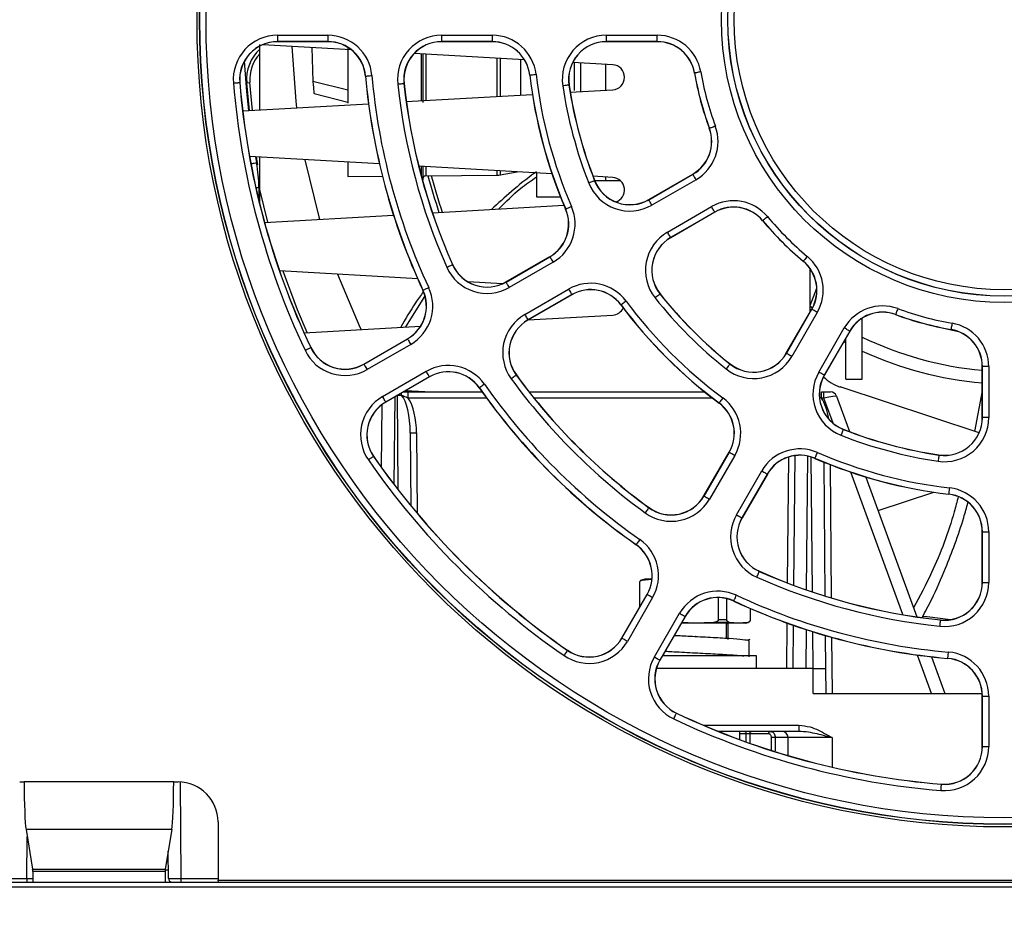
# Paper-space layout 'Sheet1' of a CAD drawing. Header units: millimetres. Extents: x -7 to 413, y -20 to 277.
# Tile 16 of 105: x 92 to 108, y 29 to 43. Entities that reach past the tile are written whole.
import ezdxf

# ---------------------------------------------------------------- set-up
doc = ezdxf.new("R2010")
doc.units = ezdxf.units.MM
doc.header["$PDSIZE"] = -1
doc.styles.add('SLDTEXTSTYLE1', font='TXT', dxfattribs={"width": 0.75})
doc.dimstyles.new('SLDDIMSTYLE1', dxfattribs={"dimtxt": 2.5, "dimasz": 3, "dimexe": 0, "dimexo": 0.0625, "dimtad": 1, "dimdec": 1, "dimlfac": 5, "dimrnd": 1e-09, "dimzin": 4, "dimdsep": 46, "dimtxsty": 'SLDTEXTSTYLE1', "dimblk1": 'CLOSED', "dimblk2": 'CLOSED', "dimsah": 1, "dimcen": 0.09, "dimadec": 0, "dimazin": 1, "dimtfac": 1, "dimtofl": 0, "dimtmove": 0, "dimatfit": 3, "dimldrblk": 'CLOSED', "dimfxl": 1, "dimfrac": 2, "dimtolj": 1, "dimtzin": 12, "dimarcsym": 0})

# ---------------------------------------------------------------- blocks, each defined once
blk = doc.blocks.new('_Closed')
at = {"color": 0, "linetype": 'ByBlock', "lineweight": -2}
for p, q in [((-1, 0.166667), (0, 0)), ((-1, 0.166667), (-1, -0.166667)), ((0, 0), (-1, -0.166667)), ((0, 0), (-1, 0))]:
    blk.add_line(p, q, dxfattribs=at)
blk = doc.blocks.new('_D_9')
at = {"color": 0, "linetype": 'Continuous', "lineweight": -2}
for p, q in [((34.681, 29.657), (34.681, 5.007)), ((123.872, 29.657), (123.872, 5.007)), ((37.681, 5.007), (120.872, 5.007))]:
    blk.add_line(p, q, dxfattribs=at)
at = {"layer": 'Defpoints', "color": 0}
for p in [(34.681, 29.719), (123.872, 29.719), (123.872, 5.007)]:
    blk.add_point(p, dxfattribs=at)
at = {"color": 0, "lineweight": -2, "xscale": 3, "yscale": 3, "zscale": 3, "rotation": 180}
blk.add_blockref('_Closed', (34.681, 5.007), dxfattribs=at)
at = {"color": 0, "lineweight": -2, "xscale": 3, "yscale": 3, "zscale": 3}
blk.add_blockref('_Closed', (123.872, 5.007), dxfattribs=at)
at = {"color": 0, "lineweight": 18, "insert": (79.277, 8.132), "char_height": 2.5, "attachment_point": 2, "style": 'SLDTEXTSTYLE1'}
blk.add_mtext('\\A1;446.0', dxfattribs=at)

psp = doc.layouts.new('Sheet1')

# ---------------------------------------------------------------- linework, layer by layer
at = {"color": 7, "linetype": 'Continuous', "lineweight": 25}
for p, q in [((96.436, 43.16), (97.239, 43.16)), ((96.436, 43.16), (96.436, 43.06)), ((97.239, 43.16), (97.239, 43.06)), ((99.047, 43.16), (99.852, 43.16)), ((99.047, 43.16), (99.047, 43.06)), ((99.852, 43.16), (99.852, 43.06)), ((101.668, 43.16), (102.478, 43.16)), ((101.668, 43.06), (101.668, 43.16)), ((102.478, 43.06), (102.478, 43.16)), ((96.156, 41.971), (96.156, 43.013)), ((97.609, 42.93), (96.202, 43.01)), ((97.239, 43.06), (96.436, 43.06)), ((96.436, 43.06), (96.436, 43.058)), ((97.239, 43.058), (96.436, 43.058)), ((96.983, 42.966), (97, 42.427)), ((97.239, 43.06), (97.239, 43.058)), ((97.557, 42.967), (97.557, 42.079)), ((99.852, 43.06), (99.047, 43.06)), ((99.047, 43.06), (99.047, 43.058)), ((99.852, 43.058), (99.047, 43.058)), ((99.852, 43.06), (99.852, 43.058)), ((102.478, 43.06), (101.668, 43.06)), ((101.668, 43.06), (101.668, 43.058)), ((102.478, 43.058), (101.668, 43.058)), ((102.478, 43.06), (102.478, 43.058)), ((100.363, 42.772), (98.613, 42.872)), ((98.747, 42.865), (98.747, 42.09)), ((101.768, 42.692), (101.132, 42.728)), ((101.157, 42.727), (101.157, 42.283)), ((101.257, 42.721), (101.257, 42.263)), ((101.657, 42.283), (101.657, 42.698)), ((97.839, 42.511), (97.836, 42.511)), ((100.45, 42.528), (100.448, 42.527)), ((103.072, 42.56), (103.069, 42.56)), ((95.835, 42.409), (95.838, 42.409)), ((95.947, 42.405), (95.997, 42.409)), ((95.992, 41.962), (95.947, 42.405)), ((96.042, 41.965), (95.997, 42.409)), ((97.557, 42.289), (97, 42.427)), ((98.448, 42.394), (98.45, 42.395)), ((101.072, 42.369), (101.074, 42.369)), ((101.093, 42.254), (101.768, 42.292)), ((97.019, 42.236), (97.557, 42.095)), ((98.486, 42.105), (100.49, 42.219)), ((95.884, 41.956), (97.885, 42.07)), ((103.308, 41.68), (103.305, 41.679)), ((98.059, 41.113), (95.993, 41.231)), ((96.126, 41.098), (96.102, 41.225)), ((96.156, 40.708), (96.156, 41.221)), ((97.557, 41.141), (97.557, 40.914)), ((100.803, 40.955), (98.684, 41.077)), ((98.747, 41.073), (98.747, 40.858)), ((97.557, 40.914), (98.105, 40.919)), ((98.797, 40.925), (99.932, 40.935)), ((99.981, 40.94), (100.251, 40.987)), ((100.557, 40.969), (100.557, 40.588)), ((101.768, 40.9), (101.455, 40.918)), ((101.657, 40.848), (101.657, 40.907)), ((102.341, 40.547), (103.042, 40.952)), ((102.342, 40.544), (103.044, 40.95)), ((103.044, 40.95), (103.042, 40.952)), ((101.48, 40.846), (101.482, 40.847)), ((101.482, 40.848), (101.892, 40.848)), ((103.094, 40.863), (102.392, 40.458)), ((96.156, 40.468), (96.156, 40.708)), ((100.557, 40.588), (100.939, 40.588)), ((98.901, 40.337), (100.993, 40.456)), ((102.342, 40.544), (102.341, 40.547)), ((102.639, 40.029), (103.341, 40.434)), ((96.231, 40.184), (98.282, 40.301)), ((101.021, 40.397), (101.019, 40.396)), ((103.391, 40.348), (102.689, 39.942)), ((103.392, 40.345), (102.691, 39.94)), ((103.391, 40.348), (103.392, 40.345)), ((104.156, 40.211), (104.154, 40.21)), ((102.689, 39.942), (102.691, 39.94)), ((100.071, 39.236), (100.768, 39.639)), ((100.072, 39.234), (100.77, 39.637)), ((100.77, 39.637), (100.768, 39.639)), ((99.221, 39.511), (99.223, 39.512)), ((100.82, 39.55), (100.122, 39.147)), ((104.8, 39.567), (104.799, 39.565)), ((98.667, 39.286), (96.47, 39.412)), ((104.907, 38.756), (104.907, 39.447)), ((100.018, 39.209), (99.464, 39.24)), ((100.072, 39.234), (100.071, 39.236)), ((98.476, 38.521), (98.779, 39.007)), ((98.751, 39.106), (98.749, 39.105)), ((100.37, 38.719), (101.067, 39.121)), ((101.117, 39.035), (100.42, 38.632)), ((101.118, 39.032), (100.421, 38.63)), ((101.117, 39.035), (101.118, 39.032)), ((102.519, 39.045), (102.521, 39.047)), ((104.907, 38.863), (105.014, 39.139)), ((101.902, 38.872), (101.9, 38.871)), ((104.944, 38.821), (104.902, 38.851)), ((100.425, 38.632), (101.768, 38.709)), ((104.529, 38.102), (104.934, 38.804)), ((104.531, 38.101), (104.936, 38.802)), ((105.023, 38.752), (104.618, 38.051)), ((104.936, 38.802), (104.934, 38.804)), ((106.269, 38.719), (106.268, 38.716)), ((96.859, 38.428), (98.714, 38.534)), ((100.42, 38.632), (100.421, 38.63)), ((105.737, 37.688), (105.737, 38.659)), ((105.047, 37.803), (105.452, 38.505)), ((105.538, 38.455), (105.133, 37.753)), ((105.541, 38.454), (105.135, 37.752)), ((105.538, 38.455), (105.541, 38.454)), ((107.149, 38.483), (107.149, 38.48)), ((97.81, 37.931), (98.505, 38.332)), ((97.811, 37.928), (98.506, 38.33)), ((98.556, 38.243), (97.861, 37.842)), ((98.506, 38.33), (98.505, 38.332)), ((105.477, 38.264), (105.442, 38.282)), ((105.477, 37.84), (105.477, 38.343)), ((96.965, 38.193), (96.967, 38.194)), ((104.531, 38.101), (104.529, 38.102)), ((97.811, 37.928), (97.81, 37.931)), ((103.634, 37.931), (103.636, 37.932)), ((98.108, 37.413), (98.804, 37.815)), ((100.234, 37.756), (100.236, 37.757)), ((105.133, 37.753), (105.135, 37.752)), ((105.477, 37.688), (105.477, 37.84)), ((107.647, 37.079), (107.647, 37.889)), ((107.649, 37.889), (107.647, 37.889)), ((107.649, 37.079), (107.649, 37.889)), ((107.749, 37.889), (107.649, 37.889)), ((107.749, 37.889), (107.749, 37.079)), ((98.854, 37.728), (98.158, 37.326)), ((98.855, 37.726), (98.16, 37.324)), ((98.854, 37.728), (98.855, 37.726)), ((105.477, 37.688), (105.737, 37.688)), ((98.443, 37.488), (98.517, 37.488)), ((98.449, 37.488), (98.517, 37.488)), ((98.779, 37.488), (98.473, 37.505)), ((98.502, 37.488), (98.527, 37.502)), ((98.517, 37.389), (98.517, 37.488)), ((98.517, 37.488), (99.691, 37.488)), ((98.603, 37.488), (98.619, 37.497)), ((99.648, 37.552), (99.646, 37.551)), ((100.44, 37.488), (103.231, 37.488)), ((105.091, 37.389), (105.091, 37.488)), ((105.091, 37.488), (105.127, 37.488)), ((105.127, 37.389), (105.127, 37.488)), ((105.127, 37.488), (105.233, 37.488)), ((107.595, 36.836), (105.387, 37.566)), ((107.647, 37.502), (107.521, 36.86)), ((98.093, 36.284), (98.102, 37.286)), ((98.158, 37.326), (98.16, 37.324)), ((103.461, 37.313), (103.46, 37.311)), ((105.127, 37.389), (105.091, 37.389)), ((105.327, 37.422), (105.534, 36.856)), ((107.649, 37.079), (107.647, 37.079)), ((107.749, 37.079), (107.649, 37.079)), ((98.549, 36.836), (98.559, 35.677)), ((105.435, 36.891), (105.435, 36.893)), ((103.219, 35.832), (103.621, 36.529)), ((103.221, 35.831), (103.624, 36.528)), ((103.624, 36.528), (103.621, 36.529)), ((97.964, 36.462), (97.966, 36.463)), ((103.71, 36.478), (103.308, 35.781)), ((104.65, 34.41), (104.668, 36.474)), ((104.986, 36.433), (104.985, 36.43)), ((105.126, 36.371), (105.145, 34.241)), ((106.957, 36.483), (106.958, 36.486)), ((103.736, 35.533), (104.139, 36.231)), ((104.225, 36.181), (103.823, 35.484)), ((104.228, 36.179), (103.825, 35.482)), ((104.225, 36.181), (104.228, 36.179)), ((105.797, 36.133), (106.606, 33.909)), ((105.991, 35.6), (106.874, 35.891)), ((107.117, 35.862), (107.116, 35.859)), ((103.221, 35.831), (103.219, 35.832)), ((102.345, 35.645), (102.346, 35.647)), ((103.823, 35.484), (103.825, 35.482)), ((107.647, 34.458), (107.647, 35.263)), ((107.649, 35.263), (107.647, 35.263)), ((107.649, 34.458), (107.649, 35.263)), ((107.649, 35.263), (107.749, 35.263)), ((107.749, 35.263), (107.749, 34.458)), ((102.141, 35.059), (102.14, 35.057)), ((104.1, 34.632), (104.101, 34.634)), ((102.195, 34.455), (102.195, 34.058)), ((102.198, 34.064), (102.198, 34.455)), ((102.277, 34.508), (102.224, 34.494)), ((102.237, 34.494), (102.384, 34.508)), ((102.384, 34.508), (102.277, 34.508)), ((102.392, 34.508), (102.384, 34.508)), ((107.649, 34.458), (107.647, 34.458)), ((107.649, 34.458), (107.749, 34.458)), ((101.913, 33.571), (102.315, 34.266)), ((101.915, 33.57), (102.317, 34.265)), ((102.403, 34.215), (102.002, 33.52)), ((102.317, 34.265), (102.315, 34.266)), ((103.448, 34.216), (103.448, 33.861)), ((103.584, 33.861), (103.584, 34.199)), ((103.695, 34.162), (103.694, 34.16)), ((103.955, 34.043), (103.955, 33.861)), ((103.959, 33.861), (103.959, 34.041)), ((102.431, 33.272), (102.832, 33.967)), ((102.919, 33.917), (102.517, 33.222)), ((102.921, 33.916), (102.519, 33.221)), ((102.919, 33.917), (102.921, 33.916)), ((103.584, 33.861), (103.448, 33.861)), ((106.983, 33.859), (106.984, 33.862)), ((103.077, 33.808), (102.858, 33.808)), ((103.077, 33.808), (102.864, 33.818)), ((103.371, 33.822), (103.077, 33.808)), ((103.769, 33.808), (103.077, 33.808)), ((103.622, 33.822), (103.371, 33.822)), ((103.577, 33.57), (103.577, 33.808)), ((103.607, 33.808), (103.577, 33.795)), ((103.607, 33.548), (103.607, 33.808)), ((103.769, 33.808), (103.622, 33.822)), ((103.917, 33.822), (103.769, 33.808)), ((103.877, 33.808), (103.769, 33.808)), ((103.877, 33.808), (103.929, 33.822)), ((104.638, 33.088), (104.644, 33.775)), ((101.915, 33.57), (101.913, 33.571)), ((103.083, 33.598), (103.081, 33.598)), ((103.947, 33.548), (103.911, 33.538)), ((103.94, 33.273), (103.94, 33.533)), ((105.15, 33.613), (105.155, 33.088)), ((101.051, 33.375), (101.052, 33.378)), ((102.517, 33.222), (102.519, 33.221)), ((103.077, 33.288), (102.558, 33.288)), ((102.577, 33.32), (102.577, 33.288)), ((104.057, 33.288), (103.077, 33.288)), ((104.057, 33.088), (104.057, 33.288)), ((106.837, 33.274), (107.051, 32.688)), ((107.1, 33.25), (107.1, 33.247)), ((104.955, 33.088), (102.463, 33.088)), ((104.959, 32.688), (104.955, 33.088)), ((104.955, 33.088), (105.155, 33.088)), ((105.155, 33.088), (105.159, 32.688)), ((104.959, 32.688), (107.646, 32.688)), ((107.647, 31.847), (107.647, 32.65)), ((107.649, 32.65), (107.647, 32.65)), ((107.649, 31.847), (107.649, 32.65)), ((107.649, 32.65), (107.749, 32.65)), ((107.749, 32.65), (107.749, 31.847)), ((102.782, 32.376), (102.783, 32.378)), ((104.729, 32.187), (104.729, 32.088)), ((104.729, 32.088), (103.447, 32.088)), ((103.788, 31.957), (103.788, 32.088)), ((104.248, 32.049), (103.948, 32.049)), ((104.557, 31.989), (104.354, 31.989)), ((104.559, 31.702), (104.557, 31.989)), ((107.649, 31.847), (107.647, 31.847)), ((107.649, 31.847), (107.749, 31.847)), ((92.337, 31.283), (92.408, 31.283)), ((94.786, 31.283), (92.408, 31.283)), ((94.786, 31.283), (94.857, 31.283)), ((106.998, 31.246), (106.998, 31.249)), ((95.492, 30.648), (95.492, 29.719)), ((94.756, 30.526), (92.438, 30.526)), ((92.438, 30.526), (92.543, 29.897)), ((94.756, 30.526), (94.651, 29.897)), ((94.702, 29.747), (94.699, 30.182)), ((92.543, 29.897), (94.651, 29.897)), ((94.649, 29.859), (92.544, 29.859)), ((92.544, 29.859), (92.544, 29.688)), ((94.649, 29.859), (94.649, 29.688)), ((35.837, 29.688), (122.717, 29.688)), ((35.837, 29.613), (122.717, 29.613)), ((92.451, 29.747), (92.451, 29.688)), ((94.756, 29.688), (94.756, 29.688)), ((94.902, 29.747), (94.902, 29.688)), ((95.492, 29.719), (123.872, 29.719)), ((95.497, 29.688), (95.492, 29.719))]:
    psp.add_line(p, q, dxfattribs=at)
at = {"color": 8, "linetype": 'Continuous', "lineweight": 25}
for p, q in [((98.727, 42.118), (98.727, 42.866)), ((98.797, 42.862), (98.797, 42.122)), ((99.932, 42.187), (99.932, 42.797)), ((99.981, 42.794), (99.981, 42.19)), ((100.309, 42.209), (100.309, 42.775)), ((96.087, 41.225), (96.105, 41.13)), ((98.727, 40.912), (98.727, 41.074)), ((98.797, 41.07), (98.797, 40.925)), ((99.932, 40.935), (99.932, 41.005)), ((99.981, 41.002), (99.981, 40.94)), ((96.142, 40.736), (96.093, 40.736)), ((96.142, 40.736), (96.142, 40.527)), ((96.286, 40.187), (96.156, 40.708)), ((106.819, 38.549), (107.268, 38.447)), ((98.358, 35.929), (98.345, 37.431)), ((98.302, 37.407), (98.29, 36.018)), ((99.762, 37.389), (98.517, 37.389)), ((103.357, 37.389), (100.518, 37.389)), ((105.091, 37.389), (105.07, 37.397)), ((105.273, 36.989), (105.127, 37.389)), ((98.649, 36.836), (98.66, 35.555)), ((104.55, 34.448), (104.568, 36.452)), ((104.867, 36.467), (104.848, 34.339)), ((104.945, 34.306), (104.927, 36.452)), ((105.227, 36.331), (105.245, 34.211)), ((106.381, 33.945), (105.556, 36.21)), ((102.198, 34.455), (102.195, 34.455)), ((102.237, 34.494), (102.224, 34.494)), ((103.959, 33.861), (103.955, 33.861)), ((103.929, 33.822), (103.917, 33.822)), ((104.538, 33.088), (104.545, 33.81)), ((104.843, 33.708), (104.838, 33.088)), ((104.956, 33.088), (104.951, 33.673)), ((105.251, 33.585), (105.259, 32.688)), ((106.838, 32.688), (106.615, 33.302)), ((103.208, 32.187), (104.729, 32.187)), ((103.892, 32.049), (103.788, 32.049)), ((103.892, 31.919), (103.892, 32.049)), ((103.948, 32.049), (103.949, 31.899)), ((105.257, 31.989), (105.261, 31.519)), ((94.889, 31.282), (94.902, 29.747)), ((92.451, 29.747), (92.457, 30.411)), ((94.68, 30.075), (94.699, 30.075)), ((94.701, 29.878), (94.65, 29.878)), ((91.702, 29.747), (92.451, 29.747)), ((94.902, 29.747), (95.492, 29.747))]:
    psp.add_line(p, q, dxfattribs=at)
at = {"color": 7, "linetype": 'Continuous', "lineweight": 25, "flags": 128}
for points in [[(96.664, 42.984), (96.73, 42.112), (96.742, 42.005)], [(97.839, 42.511), (97.841, 42.511), (97.847, 42.512), (97.856, 42.512), (97.869, 42.514), (97.884, 42.515), (97.901, 42.516), (97.919, 42.518), (97.938, 42.52)], [(100.45, 42.528), (100.453, 42.528), (100.459, 42.529), (100.468, 42.53), (100.48, 42.531), (100.495, 42.533), (100.512, 42.535), (100.531, 42.537), (100.55, 42.539)], [(103.17, 42.577), (103.151, 42.574), (103.133, 42.571), (103.116, 42.568), (103.101, 42.565), (103.089, 42.563), (103.08, 42.562), (103.074, 42.561), (103.072, 42.56)], [(95.736, 42.4), (95.755, 42.402), (95.773, 42.404), (95.791, 42.405), (95.806, 42.406), (95.818, 42.407), (95.827, 42.408), (95.833, 42.408), (95.835, 42.409)], [(98.349, 42.384), (98.368, 42.386), (98.386, 42.388), (98.403, 42.39), (98.418, 42.391), (98.431, 42.393), (98.44, 42.394), (98.446, 42.394), (98.448, 42.394)], [(101.072, 42.369), (101.07, 42.368), (101.064, 42.367), (101.055, 42.366), (101.042, 42.364), (101.027, 42.362), (101.011, 42.359), (100.992, 42.357), (100.973, 42.354)], [(103.402, 41.714), (103.383, 41.708), (103.366, 41.701), (103.35, 41.695), (103.336, 41.69), (103.324, 41.686), (103.315, 41.682), (103.31, 41.68), (103.308, 41.68)], [(96.874, 41.18), (97.092, 40.272), (97.103, 40.234)], [(103.094, 40.863), (103.084, 40.88), (103.075, 40.896), (103.066, 40.911), (103.059, 40.924), (103.052, 40.934), (103.048, 40.942), (103.045, 40.948), (103.044, 40.95)], [(101.48, 40.846), (101.478, 40.845), (101.472, 40.843), (101.464, 40.839), (101.452, 40.835), (101.438, 40.829), (101.422, 40.823), (101.405, 40.816), (101.387, 40.809)], [(101.021, 40.397), (101.023, 40.398), (101.029, 40.4), (101.037, 40.404), (101.049, 40.409), (101.063, 40.415), (101.078, 40.422), (101.095, 40.429), (101.113, 40.437)], [(102.392, 40.458), (102.382, 40.474), (102.373, 40.491), (102.364, 40.505), (102.357, 40.518), (102.351, 40.529), (102.346, 40.537), (102.343, 40.542), (102.342, 40.544)], [(103.391, 40.348), (103.39, 40.349), (103.387, 40.355), (103.382, 40.363), (103.376, 40.373), (103.369, 40.387), (103.36, 40.401), (103.351, 40.417), (103.341, 40.434)], [(104.232, 40.275), (104.218, 40.263), (104.203, 40.251), (104.19, 40.24), (104.178, 40.23), (104.169, 40.222), (104.162, 40.216), (104.157, 40.213), (104.156, 40.211)], [(102.689, 39.942), (102.688, 39.944), (102.685, 39.949), (102.681, 39.958), (102.675, 39.968), (102.667, 39.981), (102.658, 39.996), (102.649, 40.012), (102.639, 40.029)], [(100.77, 39.637), (100.771, 39.635), (100.774, 39.63), (100.778, 39.621), (100.784, 39.611), (100.792, 39.598), (100.801, 39.583), (100.81, 39.567), (100.82, 39.55)], [(104.864, 39.643), (104.852, 39.629), (104.84, 39.614), (104.829, 39.601), (104.819, 39.59), (104.811, 39.58), (104.805, 39.573), (104.802, 39.568), (104.8, 39.567)], [(99.129, 39.471), (99.147, 39.479), (99.164, 39.486), (99.179, 39.493), (99.193, 39.499), (99.205, 39.504), (99.213, 39.508), (99.219, 39.51), (99.221, 39.511)], [(97.393, 39.359), (97.749, 38.516), (97.766, 38.48)], [(100.072, 39.234), (100.074, 39.232), (100.076, 39.227), (100.081, 39.219), (100.087, 39.208), (100.095, 39.195), (100.103, 39.18), (100.113, 39.164), (100.122, 39.147)], [(98.751, 39.106), (98.753, 39.107), (98.759, 39.109), (98.767, 39.113), (98.778, 39.118), (98.792, 39.125), (98.808, 39.132), (98.824, 39.14), (98.842, 39.148)], [(101.067, 39.121), (101.077, 39.104), (101.086, 39.088), (101.095, 39.074), (101.102, 39.06), (101.108, 39.05), (101.113, 39.042), (101.116, 39.037), (101.117, 39.035)], [(102.519, 39.045), (102.518, 39.044), (102.513, 39.04), (102.506, 39.034), (102.496, 39.027), (102.484, 39.017), (102.471, 39.007), (102.456, 38.995), (102.441, 38.983)], [(101.982, 38.932), (101.966, 38.921), (101.951, 38.91), (101.938, 38.899), (101.926, 38.89), (101.916, 38.883), (101.908, 38.877), (101.903, 38.874), (101.902, 38.872)], [(100.37, 38.719), (100.38, 38.702), (100.389, 38.686), (100.397, 38.671), (100.405, 38.658), (100.411, 38.647), (100.416, 38.639), (100.419, 38.634), (100.42, 38.632)], [(105.023, 38.752), (105.006, 38.762), (104.99, 38.771), (104.975, 38.78), (104.962, 38.787), (104.952, 38.794), (104.943, 38.798), (104.938, 38.801), (104.936, 38.802)], [(106.303, 38.813), (106.296, 38.795), (106.29, 38.777), (106.284, 38.761), (106.279, 38.747), (106.275, 38.735), (106.271, 38.726), (106.269, 38.721), (106.269, 38.719)], [(107.166, 38.581), (107.163, 38.562), (107.16, 38.544), (107.157, 38.527), (107.154, 38.512), (107.152, 38.5), (107.15, 38.491), (107.149, 38.485), (107.149, 38.483)], [(105.538, 38.455), (105.536, 38.456), (105.531, 38.459), (105.523, 38.463), (105.513, 38.47), (105.499, 38.477), (105.485, 38.486), (105.469, 38.495), (105.452, 38.505)], [(98.506, 38.33), (98.507, 38.328), (98.51, 38.323), (98.515, 38.315), (98.521, 38.304), (98.529, 38.291), (98.537, 38.276), (98.547, 38.26), (98.556, 38.243)], [(96.875, 38.15), (96.892, 38.158), (96.909, 38.166), (96.924, 38.173), (96.938, 38.18), (96.949, 38.185), (96.958, 38.189), (96.963, 38.192), (96.965, 38.193)], [(104.618, 38.051), (104.601, 38.06), (104.585, 38.069), (104.57, 38.078), (104.557, 38.086), (104.546, 38.092), (104.538, 38.097), (104.533, 38.099), (104.531, 38.101)], [(97.811, 37.928), (97.812, 37.926), (97.815, 37.921), (97.82, 37.913), (97.826, 37.903), (97.833, 37.889), (97.842, 37.875), (97.851, 37.859), (97.861, 37.842)], [(103.634, 37.931), (103.633, 37.929), (103.629, 37.924), (103.623, 37.917), (103.616, 37.907), (103.606, 37.895), (103.596, 37.882), (103.584, 37.867), (103.572, 37.852)], [(98.854, 37.728), (98.853, 37.73), (98.85, 37.735), (98.845, 37.743), (98.839, 37.754), (98.831, 37.767), (98.823, 37.782), (98.813, 37.798), (98.804, 37.815)], [(100.234, 37.756), (100.232, 37.754), (100.228, 37.751), (100.22, 37.745), (100.21, 37.738), (100.198, 37.729), (100.184, 37.719), (100.169, 37.708), (100.153, 37.697)], [(105.133, 37.753), (105.131, 37.754), (105.126, 37.757), (105.118, 37.762), (105.107, 37.768), (105.094, 37.776), (105.079, 37.784), (105.063, 37.793), (105.047, 37.803)], [(99.73, 37.61), (99.714, 37.598), (99.699, 37.588), (99.685, 37.578), (99.673, 37.569), (99.663, 37.562), (99.655, 37.557), (99.65, 37.553), (99.648, 37.552)], [(98.158, 37.326), (98.157, 37.328), (98.154, 37.333), (98.15, 37.342), (98.144, 37.352), (98.136, 37.365), (98.127, 37.38), (98.118, 37.396), (98.108, 37.413)], [(103.521, 37.393), (103.51, 37.377), (103.498, 37.363), (103.488, 37.349), (103.479, 37.337), (103.472, 37.327), (103.466, 37.319), (103.463, 37.314), (103.461, 37.313)], [(105.435, 36.891), (105.434, 36.889), (105.432, 36.884), (105.428, 36.875), (105.424, 36.863), (105.418, 36.849), (105.412, 36.833), (105.405, 36.816), (105.398, 36.798)], [(103.624, 36.528), (103.625, 36.527), (103.631, 36.524), (103.639, 36.519), (103.649, 36.513), (103.662, 36.506), (103.677, 36.497), (103.693, 36.488), (103.71, 36.478)], [(104.986, 36.433), (104.987, 36.435), (104.989, 36.44), (104.993, 36.449), (104.998, 36.46), (105.004, 36.474), (105.011, 36.49), (105.018, 36.507), (105.026, 36.524)], [(97.964, 36.462), (97.963, 36.46), (97.958, 36.457), (97.95, 36.452), (97.94, 36.445), (97.927, 36.436), (97.913, 36.426), (97.898, 36.416), (97.882, 36.405)], [(106.957, 36.483), (106.957, 36.481), (106.956, 36.475), (106.955, 36.466), (106.953, 36.453), (106.951, 36.439), (106.948, 36.422), (106.945, 36.403), (106.943, 36.384)], [(104.139, 36.231), (104.156, 36.221), (104.172, 36.212), (104.186, 36.203), (104.2, 36.196), (104.21, 36.189), (104.218, 36.185), (104.224, 36.182), (104.225, 36.181)], [(107.117, 35.862), (107.117, 35.864), (107.118, 35.87), (107.119, 35.879), (107.12, 35.891), (107.122, 35.906), (107.124, 35.923), (107.126, 35.942), (107.128, 35.961)], [(103.221, 35.831), (103.223, 35.83), (103.228, 35.827), (103.236, 35.822), (103.247, 35.816), (103.26, 35.809), (103.275, 35.8), (103.291, 35.791), (103.308, 35.781)], [(102.345, 35.645), (102.343, 35.643), (102.34, 35.639), (102.334, 35.631), (102.327, 35.621), (102.318, 35.609), (102.308, 35.595), (102.297, 35.58), (102.286, 35.564)], [(103.736, 35.533), (103.753, 35.524), (103.769, 35.515), (103.784, 35.506), (103.797, 35.498), (103.808, 35.492), (103.816, 35.488), (103.821, 35.485), (103.823, 35.484)], [(102.198, 35.141), (102.187, 35.125), (102.177, 35.11), (102.167, 35.096), (102.158, 35.084), (102.151, 35.074), (102.146, 35.066), (102.142, 35.061), (102.141, 35.059)], [(104.06, 34.54), (104.068, 34.558), (104.075, 34.575), (104.082, 34.591), (104.088, 34.604), (104.093, 34.616), (104.097, 34.624), (104.099, 34.63), (104.1, 34.632)], [(102.403, 34.215), (102.387, 34.225), (102.371, 34.234), (102.356, 34.242), (102.343, 34.25), (102.332, 34.256), (102.324, 34.261), (102.319, 34.264), (102.317, 34.265)], [(103.695, 34.162), (103.696, 34.164), (103.698, 34.17), (103.702, 34.178), (103.707, 34.189), (103.714, 34.203), (103.721, 34.219), (103.729, 34.236), (103.737, 34.253)], [(102.832, 33.967), (102.849, 33.958), (102.865, 33.948), (102.88, 33.94), (102.893, 33.932), (102.904, 33.926), (102.912, 33.921), (102.917, 33.918), (102.919, 33.917)], [(107.143, 33.862), (106.772, 33.908), (106.71, 33.917)], [(106.973, 33.76), (106.975, 33.779), (106.977, 33.797), (106.979, 33.814), (106.98, 33.829), (106.981, 33.842), (106.982, 33.851), (106.983, 33.857), (106.983, 33.859)], [(102.002, 33.52), (101.985, 33.529), (101.969, 33.539), (101.954, 33.547), (101.941, 33.555), (101.93, 33.561), (101.922, 33.566), (101.917, 33.568), (101.915, 33.57)], [(101.051, 33.375), (101.049, 33.374), (101.046, 33.369), (101.041, 33.361), (101.034, 33.351), (101.025, 33.338), (101.015, 33.324), (101.005, 33.309), (100.994, 33.293)], [(102.431, 33.272), (102.447, 33.262), (102.464, 33.253), (102.478, 33.245), (102.491, 33.237), (102.502, 33.231), (102.51, 33.226), (102.515, 33.223), (102.517, 33.222)], [(107.1, 33.25), (107.1, 33.252), (107.101, 33.258), (107.101, 33.267), (107.102, 33.28), (107.104, 33.295), (107.105, 33.312), (107.107, 33.33), (107.109, 33.35)], [(102.739, 32.286), (102.747, 32.303), (102.755, 32.32), (102.762, 32.335), (102.769, 32.349), (102.774, 32.36), (102.778, 32.369), (102.781, 32.374), (102.782, 32.376)], [(103.948, 32.049), (103.949, 32.056), (103.95, 32.064), (103.953, 32.071), (103.956, 32.076), (103.96, 32.081), (103.964, 32.085), (103.969, 32.087), (103.974, 32.088)], [(104.248, 32.049), (104.248, 32.056), (104.25, 32.064), (104.252, 32.071), (104.256, 32.076), (104.259, 32.081), (104.264, 32.085), (104.269, 32.087), (104.274, 32.088)], [(106.989, 31.147), (106.991, 31.166), (106.992, 31.185), (106.994, 31.202), (106.995, 31.217), (106.996, 31.229), (106.997, 31.238), (106.997, 31.244), (106.998, 31.246)]]:
    psp.add_lwpolyline(points, dxfattribs=at)
at = {"color": 8, "linetype": 'Continuous', "lineweight": 25, "flags": 128}
for points in [[(95.909, 42.746), (95.945, 42.264), (95.977, 41.961)], [(96.105, 41.13), (96.086, 41.127), (96.067, 41.123), (96.051, 41.12), (96.036, 41.117), (96.023, 41.115), (96.015, 41.113)], [(96.908, 38.431), (96.755, 38.793), (96.525, 39.409)], [(104.354, 31.989), (104.354, 31.909), (104.354, 31.776)]]:
    psp.add_lwpolyline(points, dxfattribs=at)
at = {"color": 7, "linetype": 'Continuous', "lineweight": 25}
for radius in [12.84, 12.8, 12.796, 12.696, 4.499, 4.399, 4.396, 4.296]:
    psp.add_circle((107.997, 43.408), radius, dxfattribs=at)
for centre, radius, start, end in [((96.436, 42.458), 0.702, 90, 184.6976), ((97.239, 42.458), 0.702, 5.0464, 90), ((99.047, 42.458), 0.702, 90, 186.0592), ((99.852, 42.458), 0.702, 6.6529, 90), ((101.668, 42.458), 0.702, 90, 188.5364), ((102.478, 42.458), 0.702, 9.7671, 90), ((96.436, 42.458), 0.602, 90, 184.6976), ((96.436, 42.458), 0.6, 90, 184.6976), ((96.595, 42.458), 0.65, 132.4549, 184.6976), ((97.239, 42.458), 0.602, 5.0464, 90), ((97.239, 42.458), 0.6, 5.0464, 90), ((99.047, 42.458), 0.602, 90, 186.0592), ((99.047, 42.458), 0.6, 90, 186.0592), ((99.852, 42.458), 0.602, 6.6529, 90), ((99.852, 42.458), 0.6, 6.6529, 90), ((101.668, 42.458), 0.602, 90, 188.5364), ((101.668, 42.458), 0.6, 90, 188.5364), ((102.478, 42.458), 0.602, 9.7671, 90), ((102.478, 42.458), 0.6, 9.7671, 90), ((96.595, 42.458), 0.6, 137.0216, 184.6976), ((101.757, 42.492), 0.2, 273.2765, 86.7235), ((107.997, 43.408), 10.2, 185.0464, 204.9536), ((107.997, 43.408), 10.198, 185.0464, 204.9536), ((107.997, 43.408), 10.098, 185.0464, 204.9536), ((107.997, 43.408), 7.6, 186.6529, 203.3471), ((107.997, 43.408), 7.598, 186.6529, 203.3471), ((107.997, 43.408), 7.498, 186.6529, 203.3471), ((107.997, 43.408), 5, 189.7671, 200.2329), ((107.997, 43.408), 4.998, 189.7671, 200.2329), ((107.997, 43.408), 4.898, 189.7671, 200.2329), ((107.997, 43.408), 12.302, 184.6976, 205.3024), ((107.997, 43.408), 12.202, 184.6976, 205.3024), ((107.997, 43.408), 12.2, 184.6976, 205.3024), ((107.997, 43.408), 9.702, 186.0592, 203.9408), ((107.997, 43.408), 9.602, 186.0592, 203.9408), ((107.997, 43.408), 9.6, 186.0592, 203.9408), ((107.997, 43.408), 7.102, 188.5364, 201.4636), ((107.997, 43.408), 7.002, 188.5364, 201.4636), ((107.997, 43.408), 7, 188.5364, 201.4636), ((102.742, 41.471), 0.6, 300, 20.2329), ((102.742, 41.471), 0.602, 300, 20.2329), ((102.742, 41.471), 0.702, 300, 20.2329), ((94.016, 40.736), 2.125, 0, 10.7022), ((98.797, 40.875), 0.05, 90.5, 180), ((108.156, 43.408), 9.65, 194.9064, 198.5201), ((108.156, 43.408), 9.6, 194.9836, 198.602), ((99.93, 41.235), 0.3, 270.5, 279.9485), ((101.757, 40.7), 0.2, 287.3435, 86.7235), ((98.727, 40.858), 0.02, 330.3727, 0), ((102.041, 41.066), 0.702, 201.4636, 300), ((102.041, 41.066), 0.602, 201.4636, 300), ((102.041, 41.066), 0.6, 201.4636, 300), ((100.468, 40.158), 0.702, 300, 23.3471), ((103.692, 39.826), 0.702, 39.7671, 120), ((103.692, 39.826), 0.602, 39.7671, 120), ((103.692, 39.826), 0.6, 39.7671, 120), ((100.468, 40.158), 0.6, 300, 23.3471), ((100.468, 40.158), 0.602, 300, 23.3471), ((107.997, 43.408), 4.898, 219.7671, 230.2329), ((107.997, 43.408), 5, 219.7671, 230.2329), ((107.997, 43.408), 4.998, 219.7671, 230.2329), ((102.991, 39.421), 0.702, 120, 218.5364), ((102.991, 39.421), 0.602, 120, 218.5364), ((102.991, 39.421), 0.6, 120, 218.5364), ((104.415, 39.104), 0.702, 330, 50.2329), ((99.771, 39.756), 0.702, 203.9408, 300), ((99.771, 39.756), 0.602, 203.9408, 300), ((99.771, 39.756), 0.6, 203.9408, 300), ((104.415, 39.104), 0.6, 330, 50.2329), ((104.415, 39.104), 0.602, 330, 50.2329), ((101.418, 38.513), 0.702, 36.6529, 120), ((98.205, 38.852), 0.6, 300, 24.9536), ((98.205, 38.852), 0.602, 300, 24.9536), ((98.205, 38.852), 0.702, 300, 24.9536), ((101.418, 38.513), 0.602, 36.6529, 120), ((101.418, 38.513), 0.6, 36.6529, 120), ((107.997, 43.408), 7.002, 218.5364, 231.4636), ((107.997, 43.408), 7, 218.5364, 231.4636), ((107.997, 43.408), 7.6, 216.6529, 233.3471), ((107.997, 43.408), 7.598, 216.6529, 233.3471), ((107.997, 43.408), 7.498, 216.6529, 233.3471), ((107.997, 43.408), 7.102, 218.5364, 231.4636), ((106.06, 38.154), 0.702, 69.7671, 150), ((100.721, 38.11), 0.702, 120, 216.0592), ((101.757, 38.909), 0.2, 273.2765, 334.0903), ((106.06, 38.154), 0.602, 69.7671, 150), ((106.06, 38.154), 0.6, 69.7671, 150), ((107.997, 43.408), 5, 249.7671, 260.2329), ((107.997, 43.408), 4.998, 249.7671, 260.2329), ((107.997, 43.408), 4.898, 249.7671, 260.2329), ((100.721, 38.11), 0.602, 120, 216.0592), ((100.721, 38.11), 0.6, 120, 216.0592), ((107.047, 37.889), 0.702, 0, 80.2329), ((107.047, 37.889), 0.602, 0, 80.2329), ((107.047, 37.889), 0.6, 0, 80.2329), ((108.156, 43.408), 5.6, 244.4016, 264.7785), ((97.51, 38.45), 0.702, 205.3024, 300), ((97.51, 38.45), 0.602, 205.3024, 300), ((97.51, 38.45), 0.6, 205.3024, 300), ((104.01, 38.402), 0.602, 231.4636, 330), ((104.01, 38.402), 0.6, 231.4636, 330), ((108.156, 43.408), 5.8, 245.3444, 264.959), ((99.155, 37.206), 0.702, 35.0464, 120), ((104.01, 38.402), 0.702, 231.4636, 330), ((99.155, 37.206), 0.602, 35.0464, 120), ((99.155, 37.206), 0.6, 35.0464, 120), ((107.997, 43.408), 9.602, 216.0592, 233.9408), ((107.997, 43.408), 9.6, 216.0592, 233.9408), ((105.655, 37.452), 0.702, 150, 248.5364), ((105.655, 37.452), 0.602, 150, 248.5364), ((105.655, 37.452), 0.6, 150, 248.5364), ((107.997, 43.408), 10.098, 215.0464, 234.9536), ((107.997, 43.408), 9.702, 216.0592, 233.9408), ((105.607, 38.23), 0.7, 226.0826, 251.7066), ((107.997, 43.408), 10.2, 215.0464, 234.9536), ((107.997, 43.408), 10.198, 215.0464, 234.9536), ((105.233, 37.388), 0.1, 20.0007, 90), ((98.46, 36.805), 0.702, 120, 214.6976), ((98.46, 36.805), 0.602, 120, 214.6976), ((98.46, 36.805), 0.6, 120, 214.6976), ((103.102, 36.829), 0.6, 330, 53.3471), ((103.102, 36.829), 0.602, 330, 53.3471), ((103.102, 36.829), 0.702, 330, 53.3471), ((107.047, 37.079), 0.702, 261.4636, 0), ((107.047, 37.079), 0.602, 261.4636, 0), ((107.047, 37.079), 0.6, 261.4636, 0), ((98.599, 39.709), 2.873, 269.0028, 270.9972), ((107.997, 43.408), 7, 248.5364, 261.4636), ((107.997, 43.408), 7.002, 248.5364, 261.4636), ((107.997, 43.408), 7.102, 248.5364, 261.4636), ((104.747, 35.879), 0.702, 66.6529, 150), ((107.997, 43.408), 7.498, 246.6529, 263.3471), ((107.997, 43.408), 12.302, 214.6976, 235.3024), ((107.997, 43.408), 12.202, 214.6976, 235.3024), ((107.997, 43.408), 12.2, 214.6976, 235.3024), ((104.747, 35.879), 0.602, 66.6529, 150), ((104.747, 35.879), 0.6, 66.6529, 150), ((107.997, 43.408), 7.6, 246.6529, 263.3471), ((107.997, 43.408), 7.598, 246.6529, 263.3471), ((107.047, 35.263), 0.602, 0, 83.3471), ((107.047, 35.263), 0.702, 0, 83.3471), ((102.699, 36.132), 0.702, 233.9408, 330), ((102.699, 36.132), 0.602, 233.9408, 330), ((102.699, 36.132), 0.6, 233.9408, 330), ((107.047, 35.263), 0.6, 0, 83.3471), ((104.345, 35.182), 0.702, 150, 246.0592), ((104.345, 35.182), 0.602, 150, 246.0592), ((104.345, 35.182), 0.6, 150, 246.0592), ((101.795, 34.566), 0.702, 330, 54.9536), ((101.795, 34.566), 0.6, 330, 54.9536), ((101.795, 34.566), 0.602, 330, 54.9536), ((107.997, 43.408), 9.602, 246.0592, 263.9408), ((107.997, 43.408), 9.6, 246.0592, 263.9408), ((102.235, 34.455), 0.04, 105, 180), ((107.997, 43.408), 9.702, 246.0592, 263.9408), ((107.047, 34.458), 0.702, 263.9408, 0), ((107.047, 34.458), 0.602, 263.9408, 0), ((107.047, 34.458), 0.6, 263.9408, 0), ((103.441, 33.616), 0.702, 65.0464, 150), ((103.441, 33.616), 0.602, 65.0464, 150), ((103.441, 33.616), 0.6, 65.0464, 150), ((107.997, 43.408), 10.2, 245.0464, 264.9536), ((107.997, 43.408), 10.198, 245.0464, 264.9536), ((107.997, 43.408), 10.098, 245.0464, 264.9536), ((103.919, 33.861), 0.04, 285, 0), ((101.394, 33.871), 0.702, 235.3024, 330), ((101.394, 33.871), 0.602, 235.3024, 330), ((101.394, 33.871), 0.6, 235.3024, 330), ((103.039, 32.921), 0.702, 150, 244.6976), ((103.039, 32.921), 0.602, 150, 244.6976), ((103.039, 32.921), 0.6, 150, 244.6976), ((107.047, 32.65), 0.602, 0, 84.9536), ((107.047, 32.65), 0.6, 0, 84.9536), ((107.047, 32.65), 0.702, 0, 84.9536), ((107.997, 43.408), 12.302, 244.6976, 265.3024), ((107.997, 43.408), 12.202, 244.6976, 265.3024), ((107.997, 43.408), 12.2, 244.6976, 265.3024), ((103.856, 32.052), 0.0361, 354.2654, 81.6093), ((104.316, 30.551), 1.439, 88.4686, 90.8681), ((104.457, 31.988), 0.1, 0.5, 90), ((107.047, 31.847), 0.702, 265.3024, 0), ((107.047, 31.847), 0.602, 265.3024, 0), ((107.047, 31.847), 0.6, 265.3024, 0), ((94.857, 30.648), 0.635, 0, 90), ((94.762, 29.748), 0.06, 180.5, 270)]:
    psp.add_arc(centre, radius, start, end, dxfattribs=at)
at = {"color": 8, "linetype": 'Continuous', "lineweight": 25}
psp.add_arc((98.27, 37.409), 0.143, 8.804, 22.7916, dxfattribs=at)
at = {"color": 7, "linetype": 'Continuous', "lineweight": 25}
for centre, major_axis, ratio, start_param, end_param in [((98.344, 37.388), (0.2, 0.001), 0.225243, 1.227831, 1.5679), ((98.349, 36.835), (-0.006, 0.633), 0.316154, 4.71247, 5.939266), ((98.349, 36.834), (-0.006, 0.678), 0.442704, 4.712474, 5.668682), ((105.127, 37.388), (0.2, 0.034), 0.003969, 0.000722, 1.568534), ((103.923, 32.048), (0.04, -0.0001), 0.024583, 0.872949, 2.443441), ((105.257, 31.988), (0.7, -0.001), 0.001246, 1.570885, 3.141605), ((92.45, 31.29), (0, 0.8), 0.052408, 1.579523, 2.838224), ((94.744, 31.29), (0, 0.8), 0.052408, 3.444961, 4.703662), ((92.542, 29.859), (0, 0.04), 0.052408, 4.712389, 5.979817), ((94.651, 29.859), (0, 0.04), 0.052408, 0.303369, 1.570796), ((94.902, 29.748), (0.2, 0.001), 0.002621, 3.141609, 4.712329)]:
    psp.add_ellipse(centre, major_axis=major_axis, ratio=ratio, start_param=start_param, end_param=end_param, dxfattribs=at)
at = {"color": 8, "linetype": 'Continuous', "lineweight": 25}
for centre, major_axis, ratio, start_param, end_param in [((104.922, 36.834), (-0.006, 0.678), 0.442704, 5.042566, 5.668682), ((102.382, -41.505), (1.338, 119.238), 0.011579, 5.374456, 5.376644), ((92.451, 29.748), (0.2, -0.001), 0.002621, 4.712449, 5.198495)]:
    psp.add_ellipse(centre, major_axis=major_axis, ratio=ratio, start_param=start_param, end_param=end_param, dxfattribs=at)
at = {"color": 7, "linetype": 'Continuous', "lineweight": 25}
for points, knots in [([(97, 42.427), (97.001, 42.414), (97.003, 42.386), (97.008, 42.34), (97.012, 42.295), (97.016, 42.259), (97.018, 42.239), (97.018, 42.232), (97.018, 42.235), (97.018, 42.235)], [0, 0, 0, 0, 0.154389, 0.333166, 0.512595, 0.68483, 0.845093, 0.995055, 1, 1, 1, 1]), ([(100.557, 40.99), (100.547, 40.983), (100.409, 40.886), (100.167, 40.688), (99.946, 40.486), (99.84, 40.39)], [0, 0, 0, 0, 0.040699, 0.543786, 1, 1, 1, 1]), ([(99.96, 40.397), (100.07, 40.511), (100.253, 40.701), (100.47, 40.848), (100.557, 40.907)], [0, 0, 0, 0, 0.600182, 1, 1, 1, 1]), ([(98.756, 39.081), (98.715, 39.024), (98.584, 38.842), (98.473, 38.648), (98.397, 38.516)], [0, 0, 0, 0, 0.318902, 1, 1, 1, 1]), ([(98.517, 37.389), (98.494, 37.398), (98.458, 37.411), (98.423, 37.426), (98.412, 37.431)], [0, 0, 0, 0, 0.660012, 1, 1, 1, 1]), ([(107.264, 35.822), (107.243, 35.741), (107.137, 35.331), (106.912, 34.729), (106.652, 34.238), (106.554, 34.053)], [0, 0, 0, 0, 0.132846, 0.673109, 1, 1, 1, 1]), ([(106.691, 33.898), (106.742, 33.995), (106.877, 34.252), (107.05, 34.643), (107.217, 35.078), (107.336, 35.426), (107.396, 35.647), (107.417, 35.724)], [0, 0, 0, 0, 0.166379, 0.4392, 0.648297, 0.876302, 1, 1, 1, 1]), ([(102.198, 34.455), (102.198, 34.457), (102.198, 34.461), (102.2, 34.467), (102.204, 34.475), (102.216, 34.488), (102.228, 34.492), (102.237, 34.494), (102.237, 34.494)], [0, 0, 0, 0, 0.0532404, 0.1177364, 0.2272308, 0.4303093, 0.9973712, 1, 1, 1, 1]), ([(103.448, 33.861), (103.448, 33.859), (103.447, 33.854), (103.443, 33.847), (103.432, 33.837), (103.407, 33.827), (103.385, 33.824), (103.371, 33.822)], [0, 0, 0, 0, 0.065398, 0.14716, 0.277247, 0.536199, 1, 1, 1, 1]), ([(103.622, 33.822), (103.62, 33.822), (103.614, 33.824), (103.604, 33.828), (103.594, 33.835), (103.588, 33.844), (103.585, 33.85), (103.584, 33.856), (103.584, 33.86), (103.584, 33.861)], [0, 0, 0, 0, 0.152897, 0.398033, 0.687174, 0.791478, 0.896494, 0.964256, 1, 1, 1, 1]), ([(103.955, 33.861), (103.955, 33.859), (103.955, 33.854), (103.952, 33.846), (103.947, 33.837), (103.935, 33.827), (103.924, 33.824), (103.917, 33.822)], [0, 0, 0, 0, 0.0663485, 0.1485254, 0.2796522, 0.5414206, 1, 1, 1, 1]), ([(102.747, 33.615), (102.829, 33.611), (103.014, 33.601), (103.333, 33.585), (103.631, 33.568), (103.86, 33.551), (103.913, 33.539), (103.94, 33.533)], [0, 0, 0, 0, 0.162547, 0.370317, 0.581283, 0.788898, 1, 1, 1, 1]), ([(102.602, 33.364), (102.625, 33.363), (102.734, 33.355), (102.994, 33.342), (103.332, 33.325), (103.626, 33.307), (103.809, 33.296), (103.847, 33.289), (103.852, 33.288)], [0, 0, 0, 0, 0.061861, 0.288292, 0.511464, 0.738069, 0.961075, 1, 1, 1, 1]), ([(104.729, 32.187), (104.789, 32.18), (104.945, 32.162), (105.115, 32.07), (105.227, 32.006), (105.256, 31.989), (105.257, 31.989)], [0, 0, 0, 0, 0.316711, 0.822677, 0.996145, 1, 1, 1, 1]), ([(104.294, 31.989), (104.294, 31.993), (104.293, 32.004), (104.288, 32.02), (104.278, 32.036), (104.264, 32.047), (104.253, 32.048), (104.248, 32.049)], [0, 0, 0, 0, 0.124421, 0.340379, 0.559369, 0.779702, 1, 1, 1, 1]), ([(104.274, 32.088), (104.283, 32.087), (104.301, 32.085), (104.326, 32.067), (104.344, 32.041), (104.353, 32.013), (104.354, 31.995), (104.354, 31.989)], [0, 0, 0, 0, 0.219326, 0.439108, 0.658209, 0.874937, 1, 1, 1, 1]), ([(105.257, 31.989), (105.256, 31.989), (105.251, 31.99), (105.217, 31.999), (105.092, 32.029), (104.921, 32.074), (104.78, 32.084), (104.729, 32.088)], [0, 0, 0, 0, 0.004349, 0.028905, 0.190874, 0.710618, 1, 1, 1, 1])]:
    psp.add_open_spline(points, degree=3, knots=knots, dxfattribs=at)

# ---------------------------------------------------------------- dimensions: what is measured, and where the dimension line sits
at = {"color": 7, "linetype": 'Continuous', "lineweight": 18}
dim = psp.add_linear_dim(base=(123.872, 5.007), p1=(34.681, 29.719), p2=(123.872, 29.719), dimstyle='SLDDIMSTYLE1', dxfattribs=at)
dim.commit()
dim.dimension.update_dxf_attribs({"geometry": '_D_9', "text_midpoint": (79.277, 5.007), "dimtype": 160})

doc.saveas('drawing.dxf')
